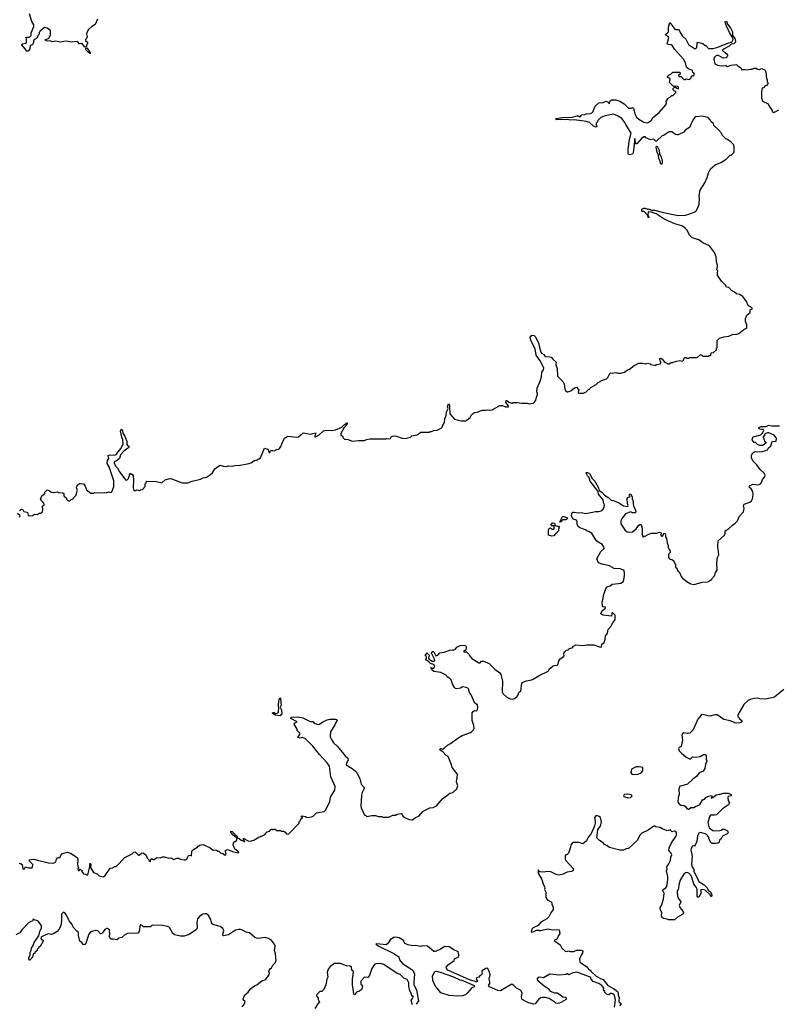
# Model space of a CAD drawing. Extents: x 2029662 to 2246637, y 225654 to 401419.
# Tile 14 of 256: x 2080804 to 2091584, y 275967 to 289979. Entities that reach past the tile are written whole.
import ezdxf

# ---------------------------------------------------------------- set-up
doc = ezdxf.new("R2010")
doc.units = 0

msp = doc.modelspace()

# ---------------------------------------------------------------- linework, layer by layer
at = {"layer": '0CON20XD'}
for points in [[(2081911, 289985), (2081878, 289912), (2081825, 289877), (2081782, 289838), (2081759, 289795), (2081754, 289775), (2081766, 289734), (2081755, 289710), (2081742, 289698), (2081740, 289685), (2081768, 289658), (2081770, 289645), (2081757, 289623), (2081749, 289591), (2081735, 289588), (2081725, 289592), (2081695, 289640), (2081685, 289642), (2081665, 289633), (2081655, 289637), (2081625, 289668), (2081535, 289660), (2081475, 289673), (2081431, 289669), (2081385, 289657), (2081315, 289672), (2081293, 289667), (2081264, 289664), (2081235, 289678), (2081195, 289671), (2081172, 289685), (2081172, 289698), (2081215, 289710), (2081230, 289725), (2081230, 289745), (2081240, 289755), (2081240, 289825), (2081195, 289860), (2081155, 289870), (2081090, 289815), (2081090, 289805), (2081080, 289795), (2081080, 289775), (2081060, 289755), (2081058, 289732), (2081028, 289702), (2081012, 289698), (2081002, 289675), (2081002, 289655), (2080987, 289623), (2080965, 289618), (2080952, 289605), (2080947, 289565), (2080935, 289542), (2080925, 289532), (2080905, 289530), (2080882, 289565), (2080830, 289625), (2080844, 289636), (2080887, 289643), (2080900, 289655), (2080900, 289705), (2080890, 289715), (2080902, 289728), (2080945, 289730), (2080967, 289753), (2080968, 289792), (2081007, 289883), (2081007, 289907), (2080978, 289955), (2080942, 290062)], [(2090840, 286205), (2090789, 286259), (2090734, 286345), (2090731, 286375), (2090738, 286405), (2090721, 286421), (2090733, 286465), (2090732, 286485), (2090718, 286535), (2090712, 286602), (2090690, 286665), (2090619, 286759), (2090525, 286802), (2090465, 286847), (2090374, 286874), (2090334, 286914), (2090302, 286985), (2090267, 287017), (2090225, 287043), (2090126, 287076), (2090015, 287122), (2089959, 287149), (2089860, 287215), (2089795, 287239), (2089746, 287244), (2089742, 287202), (2089756, 287165), (2089755, 287160), (2089745, 287164), (2089740, 287190), (2089692, 287245), (2089685, 287251), (2089665, 287248), (2089654, 287254), (2089655, 287281), (2089685, 287295), (2089705, 287296), (2089735, 287282), (2089765, 287284), (2089795, 287269), (2089838, 287268), (2089964, 287234), (2090175, 287194), (2090275, 287199), (2090325, 287209), (2090401, 287239), (2090429, 287261), (2090455, 287300), (2090470, 287355), (2090477, 287425), (2090471, 287475), (2090484, 287555), (2090550, 287655), (2090586, 287734), (2090605, 287800), (2090632, 287855), (2090700, 287915), (2090782, 287948), (2090855, 287992), (2090915, 288050), (2090925, 288050), (2090968, 288095), (2090972, 288155), (2090965, 288200), (2090923, 288243), (2090865, 288280), (2090855, 288280), (2090822, 288312), (2090805, 288330), (2090785, 288370), (2090745, 288410), (2090680, 288475), (2090675, 288500), (2090644, 288524), (2090625, 288560), (2090600, 288585), (2090515, 288607), (2090425, 288597), (2090407, 288583), (2090382, 288548), (2090332, 288445), (2090274, 288406), (2090253, 288377), (2090175, 288340), (2090155, 288338), (2090135, 288344), (2090085, 288381), (2090045, 288381), (2089974, 288336), (2089944, 288326), (2089865, 288248), (2089855, 288248), (2089825, 288277), (2089785, 288268), (2089715, 288298), (2089705, 288310), (2089685, 288310), (2089652, 288288), (2089585, 288210), (2089575, 288210), (2089567, 288227), (2089555, 288290), (2089534, 288085), (2089522, 288065), (2089485, 288057), (2089468, 288065), (2089462, 288075), (2089460, 288135), (2089480, 288275), (2089503, 288365), (2089427, 288485), (2089415, 288518), (2089372, 288572), (2089311, 288611), (2089255, 288632), (2089135, 288612), (2089074, 288586), (2089028, 288542), (2089023, 288525), (2089008, 288505), (2089008, 288485), (2089016, 288465), (2089005, 288448), (2088970, 288465), (2088910, 288515), (2088868, 288528), (2088695, 288556), (2088635, 288549), (2088595, 288559), (2088575, 288554), (2088495, 288560), (2088446, 288556), (2088430, 288565), (2088430, 288575), (2088525, 288588), (2088665, 288590), (2088735, 288610), (2088755, 288610), (2088770, 288595), (2088780, 288595), (2088800, 288625), (2088845, 288630), (2088865, 288640), (2088925, 288643), (2088960, 288665), (2088992, 288748), (2089043, 288797), (2089105, 288802), (2089145, 288818), (2089168, 288808), (2089195, 288780), (2089198, 288805), (2089208, 288825), (2089225, 288838), (2089285, 288837), (2089345, 288818), (2089405, 288782), (2089465, 288722), (2089505, 288718), (2089525, 288728), (2089536, 288716), (2089545, 288680), (2089555, 288640), (2089582, 288592), (2089615, 288563), (2089685, 288520), (2089721, 288511), (2089745, 288517), (2089788, 288545), (2089803, 288565), (2089811, 288589), (2089902, 288658), (2089998, 288765), (2090008, 288795), (2090003, 288817), (2090020, 288845), (2090020, 288855), (2090065, 288880), (2090085, 288900), (2090095, 288900), (2090140, 288945), (2090138, 288958), (2090122, 288962), (2090102, 288982), (2090102, 288998), (2090122, 289018), (2090135, 289020), (2090153, 289003), (2090178, 288995), (2090179, 289015), (2090172, 289025), (2090155, 289032), (2090115, 289030), (2090095, 289038), (2090050, 289085), (2090060, 289135), (2090047, 289147), (2090022, 289155), (2090023, 289167), (2090042, 289188), (2090070, 289205), (2090095, 289230), (2090195, 289230), (2090200, 289205), (2090182, 289188), (2090180, 289175), (2090185, 289170), (2090215, 289170), (2090255, 289130), (2090275, 289130), (2090285, 289138), (2090335, 289130), (2090357, 289153), (2090362, 289178), (2090385, 289178), (2090396, 289184), (2090403, 289205), (2090395, 289218), (2090380, 289225), (2090378, 289255), (2090360, 289265), (2090323, 289273), (2090292, 289302), (2090277, 289365), (2090248, 289418), (2090120, 289560), (2090093, 289605), (2090075, 289619), (2090030, 289625), (2090018, 289638), (2090020, 289655), (2090038, 289725), (2090029, 289739), (2089997, 289757), (2089992, 289765), (2089997, 289775), (2090028, 289795), (2090033, 289805), (2090037, 289873), (2090055, 289940), (2090125, 289842), (2090137, 289837), (2090175, 289840), (2090188, 289835), (2090202, 289795), (2090235, 289742), (2090283, 289703), (2090318, 289625), (2090405, 289568), (2090425, 289568), (2090440, 289585), (2090442, 289645), (2090455, 289660), (2090525, 289642), (2090555, 289610), (2090565, 289610), (2090605, 289570), (2090618, 289568), (2090665, 289569), (2090725, 289585), (2090895, 289651), (2090925, 289657), (2090942, 289668), (2090955, 289695), (2090951, 289721), (2090905, 289795), (2090862, 289885), (2090841, 289945), (2090845, 289960), (2090865, 289946), (2090874, 289914), (2090921, 289855), (2090946, 289805), (2090945, 289780), (2090948, 289758), (2090980, 289710), (2090991, 289675), (2090989, 289661), (2090965, 289636), (2090929, 289631), (2090899, 289601), (2090826, 289565), (2090803, 289545), (2090804, 289534), (2090838, 289518), (2090873, 289485), (2090877, 289465), (2090871, 289449), (2090854, 289436), (2090815, 289431), (2090745, 289467), (2090725, 289468), (2090705, 289460), (2090690, 289445), (2090680, 289415), (2090695, 289350), (2090734, 289334), (2090795, 289320), (2090849, 289329), (2090875, 289312), (2090925, 289330), (2091003, 289343), (2091018, 289325), (2091066, 289296), (2091075, 289270), (2091095, 289268), (2091125, 289272), (2091156, 289264), (2091195, 289277), (2091225, 289273), (2091255, 289287), (2091285, 289290), (2091300, 289275), (2091325, 289268), (2091365, 289282), (2091406, 289266), (2091418, 289235), (2091430, 289135), (2091437, 289127), (2091440, 289095), (2091450, 289085), (2091450, 289065), (2091428, 289042), (2091412, 289038), (2091385, 289010), (2091370, 289005), (2091358, 288955), (2091358, 288865), (2091375, 288820), (2091455, 288782), (2091471, 288741), (2091507, 288697), (2091516, 288666), (2091525, 288660), (2091555, 288667), (2091605, 288696)], [(2081805, 289492), (2081802, 289502), (2081785, 289511), (2081749, 289545), (2081746, 289564), (2081752, 289578), (2081765, 289573), (2081775, 289560), (2081806, 289505), (2081805, 289492)], [(2089935, 287917), (2089922, 287932), (2089916, 287966), (2089898, 288005), (2089891, 288051), (2089874, 288094), (2089860, 288165), (2089865, 288177), (2089875, 288180), (2089904, 288123), (2089906, 288065), (2089929, 288029), (2089946, 287966), (2089946, 287935), (2089935, 287917)], [(2080800, 282995), (2080828, 283012), (2080848, 283008), (2080865, 282980), (2080905, 282973), (2080913, 282965), (2080925, 282928), (2080940, 282920), (2080986, 282924), (2081015, 282940), (2081055, 282938), (2081083, 282957), (2081105, 282958), (2081126, 282975), (2081134, 283005), (2081130, 283055), (2081150, 283075), (2081148, 283098), (2081110, 283135), (2081110, 283145), (2081100, 283155), (2081120, 283205), (2081160, 283235), (2081163, 283257), (2081195, 283290), (2081225, 283280), (2081245, 283260), (2081260, 283255), (2081285, 283250), (2081335, 283258), (2081355, 283250), (2081418, 283248), (2081430, 283235), (2081432, 283202), (2081468, 283168), (2081470, 283155), (2081482, 283142), (2081495, 283130), (2081505, 283130), (2081517, 283133), (2081535, 283150), (2081565, 283160), (2081570, 283175), (2081608, 283212), (2081620, 283275), (2081628, 283285), (2081610, 283315), (2081610, 283325), (2081632, 283358), (2081653, 283377), (2081665, 283380), (2081710, 283375), (2081735, 283340), (2081755, 283290), (2081815, 283242), (2081855, 283242), (2081875, 283252), (2082035, 283248), (2082065, 283258), (2082095, 283252), (2082115, 283260), (2082143, 283337), (2082142, 283415), (2082078, 283615), (2082050, 283665), (2082053, 283707), (2082070, 283735), (2082062, 283775), (2082085, 283787), (2082155, 283782), (2082175, 283792), (2082245, 283875), (2082274, 283936), (2082272, 284005), (2082256, 284036), (2082240, 284125), (2082245, 284143), (2082255, 284150), (2082267, 284127), (2082270, 284095), (2082303, 284045), (2082326, 283976), (2082328, 283935), (2082345, 283912), (2082360, 283905), (2082351, 283885), (2082325, 283869), (2082292, 283845), (2082239, 283785), (2082226, 283734), (2082180, 283700), (2082148, 283685), (2082148, 283675), (2082166, 283625), (2082195, 283597), (2082224, 283544), (2082315, 283428), (2082335, 283432), (2082351, 283449), (2082375, 283528), (2082395, 283510), (2082405, 283510), (2082416, 283486), (2082422, 283425), (2082417, 283325), (2082425, 283290), (2082435, 283280), (2082455, 283280), (2082465, 283288), (2082515, 283280), (2082525, 283290), (2082550, 283295), (2082590, 283335), (2082590, 283375), (2082598, 283382), (2082602, 283398), (2082615, 283410), (2082745, 283408), (2082825, 283390), (2082875, 283430), (2082923, 283447), (2082955, 283450), (2083115, 283388), (2083195, 283387), (2083258, 283412), (2083375, 283438), (2083415, 283460), (2083462, 283468), (2083520, 283505), (2083545, 283530), (2083580, 283585), (2083605, 283608), (2083655, 283638), (2083705, 283623), (2083745, 283620), (2083775, 283628), (2083825, 283627), (2083867, 283637), (2083935, 283638), (2084043, 283657), (2084095, 283673), (2084135, 283703), (2084185, 283717), (2084232, 283745), (2084288, 283882), (2084333, 283865), (2084355, 283822), (2084365, 283822), (2084371, 283839), (2084384, 283846), (2084405, 283850), (2084426, 283844), (2084456, 283864), (2084485, 283866), (2084502, 283875), (2084521, 283905), (2084536, 283954), (2084573, 284025), (2084620, 284050), (2084745, 284038), (2084770, 284045), (2084835, 284098), (2084935, 284082), (2085015, 284100), (2085016, 284084), (2085002, 284055), (2085002, 284045), (2085015, 284042), (2085065, 284072), (2085125, 284127), (2085165, 284137), (2085245, 284133), (2085295, 284143), (2085385, 284182), (2085425, 284218), (2085465, 284240), (2085470, 284235), (2085447, 284205), (2085422, 284175), (2085375, 284090), (2085373, 284063), (2085385, 284060), (2085400, 284045), (2085400, 284035), (2085425, 284010), (2085477, 284007), (2085535, 283982), (2085625, 283992), (2085705, 283992), (2085743, 284007), (2085785, 284012), (2086015, 284012), (2086025, 284018), (2086065, 284013), (2086080, 284020), (2086095, 284048), (2086125, 284057), (2086165, 284052), (2086244, 284024), (2086295, 284020), (2086365, 284040), (2086383, 284057), (2086457, 284073), (2086513, 284107), (2086635, 284110), (2086643, 284117), (2086665, 284118), (2086698, 284132), (2086745, 284138), (2086800, 284165), (2086815, 284180), (2086823, 284207), (2086846, 284245), (2086851, 284299), (2086867, 284333), (2086883, 284407), (2086900, 284445), (2086892, 284475), (2086905, 284510), (2086918, 284495), (2086920, 284475), (2086922, 284372), (2086992, 284292), (2087045, 284282), (2087085, 284268), (2087145, 284272), (2087170, 284285), (2087215, 284320), (2087230, 284355), (2087245, 284370), (2087273, 284387), (2087317, 284393), (2087385, 284420), (2087435, 284420), (2087465, 284428), (2087493, 284423), (2087525, 284428), (2087635, 284488), (2087675, 284488), (2087718, 284468), (2087755, 284468), (2087762, 284475), (2087760, 284485), (2087721, 284532), (2087725, 284559), (2087735, 284559), (2087765, 284536), (2087805, 284520), (2087815, 284520), (2087825, 284530), (2087885, 284532), (2087945, 284520), (2088025, 284520), (2088055, 284512), (2088115, 284522), (2088130, 284535), (2088133, 284547), (2088150, 284565), (2088162, 284625), (2088173, 284637), (2088173, 284655), (2088162, 284685), (2088167, 284735), (2088210, 284835), (2088226, 284895), (2088233, 284965), (2088258, 284995), (2088260, 285025), (2088209, 285125), (2088154, 285205), (2088136, 285295), (2088082, 285405), (2088068, 285455), (2088070, 285475), (2088095, 285490), (2088124, 285484), (2088144, 285464), (2088191, 285365), (2088194, 285334), (2088219, 285249), (2088228, 285235), (2088261, 285215), (2088275, 285190), (2088285, 285184), (2088345, 285183), (2088366, 285176), (2088392, 285142), (2088436, 285106), (2088430, 285065), (2088453, 285015), (2088458, 284905), (2088538, 284825), (2088549, 284799), (2088561, 284721), (2088571, 284701), (2088594, 284684), (2088605, 284683), (2088645, 284699), (2088700, 284740), (2088738, 284748), (2088740, 284725), (2088758, 284715), (2088750, 284675), (2088765, 284662), (2088826, 284664), (2088865, 284682), (2088932, 284745), (2089005, 284788), (2089034, 284816), (2089095, 284848), (2089155, 284868), (2089172, 284885), (2089205, 284952), (2089243, 284947), (2089285, 284957), (2089315, 284948), (2089355, 284948), (2089407, 284963), (2089430, 284975), (2089453, 284997), (2089480, 285005), (2089545, 285060), (2089615, 285090), (2089665, 285092), (2089715, 285082), (2089742, 285092), (2089775, 285080), (2089785, 285070), (2089855, 285060), (2089865, 285070), (2089915, 285080), (2089927, 285093), (2089927, 285103), (2089911, 285145), (2089913, 285157), (2089925, 285164), (2089942, 285155), (2089974, 285115), (2089995, 285100), (2090025, 285082), (2090045, 285080), (2090075, 285100), (2090095, 285100), (2090103, 285107), (2090155, 285120), (2090195, 285128), (2090235, 285120), (2090248, 285132), (2090265, 285170), (2090285, 285170), (2090295, 285160), (2090325, 285160), (2090335, 285170), (2090445, 285170), (2090485, 285210), (2090505, 285210), (2090525, 285190), (2090605, 285190), (2090615, 285200), (2090635, 285200), (2090640, 285205), (2090642, 285238), (2090678, 285242), (2090718, 285282), (2090720, 285305), (2090730, 285315), (2090730, 285415), (2090760, 285445), (2090824, 285466), (2090895, 285473), (2090945, 285498), (2091006, 285504), (2091035, 285513), (2091105, 285570), (2091137, 285583), (2091150, 285595), (2091150, 285635), (2091130, 285685), (2091133, 285727), (2091150, 285775), (2091198, 285812), (2091195, 285850), (2091204, 285856), (2091225, 285858), (2091226, 285875), (2091170, 285910), (2091147, 285967), (2091092, 286042), (2091045, 286069), (2091005, 286076), (2090975, 286102), (2090934, 286124), (2090895, 286168), (2090862, 286172), (2090840, 286205)], [(2089347, 282163), (2089261, 282171), (2089198, 282208), (2089090, 282230), (2089041, 282251), (2089014, 282306), (2089071, 282409), (2089119, 282455), (2089116, 282475), (2089085, 282521), (2089048, 282535), (2089013, 282565), (2088945, 282668), (2088911, 282691), (2088875, 282703), (2088855, 282720), (2088775, 282750), (2088754, 282764), (2088736, 282795), (2088734, 282835), (2088726, 282856), (2088681, 282871), (2088654, 282915), (2088660, 282955), (2088675, 282969), (2088695, 282971), (2088755, 282961), (2088795, 282964), (2088855, 282954), (2088955, 282969), (2088995, 282981), (2089045, 282980), (2089075, 282991), (2089105, 283011), (2089121, 283035), (2089124, 283075), (2089109, 283105), (2089104, 283144), (2089038, 283228), (2089034, 283265), (2088923, 283413), (2088908, 283465), (2088885, 283487), (2088863, 283525), (2088865, 283537), (2088885, 283535), (2088914, 283515), (2088946, 283455), (2088985, 283411), (2089040, 283315), (2089050, 283280), (2089087, 283257), (2089125, 283212), (2089185, 283174), (2089221, 283141), (2089255, 283137), (2089340, 283100), (2089395, 283063), (2089455, 283050), (2089462, 283065), (2089450, 283095), (2089447, 283163), (2089455, 283178), (2089488, 283192), (2089480, 283205), (2089480, 283225), (2089495, 283230), (2089517, 283187), (2089518, 283158), (2089528, 283145), (2089536, 283055), (2089556, 283025), (2089572, 282978), (2089565, 282963), (2089525, 282963), (2089495, 282974), (2089422, 282948), (2089374, 282886), (2089358, 282845), (2089358, 282805), (2089415, 282717), (2089445, 282693), (2089474, 282684), (2089525, 282691), (2089576, 282734), (2089615, 282788), (2089635, 282798), (2089652, 282775), (2089660, 282745), (2089660, 282645), (2089675, 282620), (2089685, 282620), (2089695, 282630), (2089705, 282630), (2089735, 282650), (2089788, 282672), (2089865, 282670), (2089905, 282687), (2089930, 282675), (2089928, 282645), (2089935, 282630), (2089945, 282628), (2089957, 282635), (2089971, 282669), (2089985, 282672), (2089993, 282655), (2089993, 282615), (2090006, 282595), (2090018, 282535), (2090032, 282495), (2090030, 282465), (2090045, 282450), (2090060, 282415), (2090058, 282395), (2090041, 282379), (2090037, 282365), (2090037, 282325), (2090055, 282302), (2090085, 282298), (2090108, 282285), (2090135, 282220), (2090136, 282186), (2090155, 282172), (2090162, 282142), (2090182, 282125), (2090202, 282095), (2090214, 282055), (2090235, 282030), (2090295, 281984), (2090351, 281951), (2090395, 281943), (2090486, 281964), (2090515, 281974), (2090585, 281979), (2090605, 281986), (2090650, 282015), (2090662, 282038), (2090690, 282065), (2090706, 282114), (2090729, 282145), (2090724, 282255), (2090732, 282325), (2090752, 282365), (2090738, 282475), (2090742, 282565), (2090830, 282645), (2090841, 282665), (2090844, 282706), (2090887, 282733), (2090945, 282787), (2090985, 282813), (2091015, 282848), (2091043, 282907), (2091103, 282975), (2091111, 283025), (2091104, 283066), (2091112, 283085), (2091192, 283115), (2091216, 283134), (2091231, 283159), (2091239, 283215), (2091236, 283265), (2091212, 283302), (2091182, 283325), (2091188, 283345), (2091235, 283369), (2091315, 283361), (2091345, 283374), (2091359, 283391), (2091373, 283437), (2091401, 283469), (2091409, 283491), (2091408, 283505), (2091396, 283526), (2091338, 283578), (2091294, 283644), (2091235, 283700), (2091218, 283745), (2091218, 283782), (2091237, 283813), (2091265, 283832), (2091295, 283828), (2091373, 283833), (2091445, 283860), (2091460, 283885), (2091490, 283915), (2091512, 283978), (2091568, 283982), (2091570, 284025), (2091560, 284035), (2091560, 284045), (2091540, 284065), (2091465, 284098), (2091445, 284098), (2091410, 284085), (2091400, 284075), (2091400, 284065), (2091380, 284045), (2091380, 284035), (2091390, 284025), (2091390, 284005), (2091398, 283998), (2091402, 283982), (2091420, 283965), (2091418, 283952), (2091398, 283932), (2091385, 283930), (2091375, 283920), (2091335, 283920), (2091303, 283933), (2091275, 283960), (2091252, 283962), (2091228, 283998), (2091234, 284036), (2091253, 284047), (2091285, 284050), (2091293, 284057), (2091348, 284072), (2091368, 284092), (2091390, 284135), (2091385, 284148), (2091364, 284146), (2091334, 284154), (2091320, 284165), (2091320, 284175), (2091355, 284191), (2091425, 284190), (2091465, 284208), (2091505, 284200), (2091615, 284200)], [(2080795, 282902), (2080810, 282915), (2080808, 282925), (2080772, 282952)], [(2088495, 282830), (2088490, 282835), (2088525, 282910), (2088545, 282910), (2088588, 282895), (2088598, 282885), (2088594, 282875), (2088575, 282863), (2088528, 282862), (2088505, 282832), (2088495, 282830)], [(2088375, 282630), (2088330, 282645), (2088328, 282715), (2088337, 282743), (2088357, 282747), (2088375, 282730), (2088405, 282730), (2088410, 282735), (2088408, 282778), (2088375, 282778), (2088360, 282785), (2088385, 282817), (2088395, 282820), (2088412, 282815), (2088422, 282782), (2088455, 282770), (2088472, 282772), (2088480, 282755), (2088468, 282725), (2088468, 282705), (2088452, 282688), (2088448, 282672), (2088435, 282670), (2088422, 282658), (2088405, 282633), (2088375, 282630)], [(2080795, 277974), (2080815, 277972), (2080837, 277955), (2080848, 277895), (2080855, 277890), (2080873, 277897), (2080888, 277922), (2080935, 277909), (2080975, 277909), (2080988, 277915), (2080992, 277955), (2080944, 278004), (2080940, 278025), (2081005, 278031), (2081055, 278020), (2081215, 277979), (2081285, 277976), (2081316, 277994), (2081329, 278035), (2081340, 278050), (2081355, 278058), (2081377, 278053), (2081395, 278100), (2081410, 278115), (2081485, 278132), (2081499, 278129), (2081525, 278120), (2081622, 278055), (2081629, 278025), (2081628, 277965), (2081633, 277923), (2081640, 277915), (2081640, 277905), (2081630, 277895), (2081635, 277870), (2081648, 277872), (2081665, 277890), (2081675, 277880), (2081688, 277878), (2081690, 277855), (2081712, 277822), (2081745, 277820), (2081755, 277810), (2081775, 277810), (2081796, 277905), (2081805, 277978), (2081817, 277955), (2081813, 277915), (2081855, 277843), (2081905, 277822), (2081935, 277797), (2081995, 277779), (2082020, 277800), (2082090, 277905), (2082125, 277910), (2082155, 277930), (2082175, 277930), (2082300, 278055), (2082405, 278108), (2082429, 278131), (2082447, 278137), (2082495, 278090), (2082505, 278090), (2082535, 278119), (2082555, 278124), (2082595, 278100), (2082605, 278088), (2082618, 278048), (2082640, 278025), (2082640, 278015), (2082665, 278000), (2082672, 278035), (2082685, 278043), (2082705, 278028), (2082715, 278027), (2082755, 278058), (2082803, 278053), (2082835, 278068), (2082865, 278068), (2082925, 278047), (2082955, 278053), (2082968, 278048), (2082988, 278028), (2083045, 278048), (2083065, 278048), (2083090, 278035), (2083145, 278021), (2083165, 278023), (2083182, 278035), (2083195, 278070), (2083210, 278085), (2083235, 278090), (2083248, 278082), (2083253, 278143), (2083260, 278155), (2083305, 278187), (2083325, 278192), (2083344, 278216), (2083365, 278230), (2083415, 278241), (2083515, 278196), (2083555, 278163), (2083595, 278167), (2083625, 278148), (2083637, 278147), (2083665, 278118), (2083692, 278112), (2083725, 278090), (2083736, 278094), (2083742, 278105), (2083730, 278135), (2083730, 278155), (2083762, 278168), (2083845, 278136), (2083920, 278125), (2083918, 278135), (2083864, 278175), (2083843, 278235), (2083848, 278262), (2083861, 278279), (2083890, 278300), (2083900, 278330), (2083928, 278328), (2083955, 278303), (2083992, 278288), (2084005, 278280), (2084008, 278285), (2083992, 278302), (2083985, 278330), (2084055, 278293), (2084085, 278290), (2084137, 278303), (2084185, 278330), (2084203, 278347), (2084225, 278350), (2084235, 278360), (2084245, 278360), (2084290, 278385), (2084325, 278420), (2084357, 278433), (2084364, 278446), (2084385, 278460), (2084395, 278460), (2084405, 278450), (2084425, 278460), (2084445, 278460), (2084455, 278440), (2084515, 278440), (2084525, 278430), (2084555, 278430), (2084565, 278420), (2084575, 278420), (2084605, 278390), (2084635, 278392), (2084780, 278545), (2084780, 278565), (2084798, 278582), (2084802, 278608), (2084827, 278623), (2084825, 278630), (2084812, 278632), (2084814, 278646), (2084825, 278650), (2084865, 278641), (2084895, 278626), (2084956, 278634), (2084980, 278645), (2085025, 278692), (2085135, 278713), (2085162, 278735), (2085218, 278855), (2085228, 278915), (2085286, 279014), (2085293, 279065), (2085233, 279205), (2085210, 279355), (2085177, 279405), (2085070, 279520), (2084975, 279642), (2084865, 279748), (2084825, 279766), (2084795, 279754), (2084762, 279762), (2084792, 279805), (2084790, 279825), (2084753, 279863), (2084750, 279885), (2084710, 279955), (2084715, 279970), (2084750, 279985), (2084660, 280035), (2084660, 280045), (2084668, 280052), (2084755, 280058), (2084833, 280043), (2084935, 279990), (2084975, 279990), (2084995, 279970), (2085045, 279950), (2085070, 279955), (2085115, 279986), (2085180, 280015), (2085217, 280023), (2085297, 280027), (2085315, 280020), (2085320, 280005), (2085310, 279995), (2085290, 279945), (2085228, 279845), (2085223, 279775), (2085243, 279725), (2085268, 279688), (2085325, 279634), (2085435, 279502), (2085475, 279470), (2085479, 279441), (2085455, 279400), (2085448, 279375), (2085535, 279322), (2085584, 279285), (2085600, 279265), (2085644, 279175), (2085662, 279102), (2085710, 279050), (2085675, 278982), (2085666, 278945), (2085659, 278785), (2085661, 278765), (2085705, 278670), (2085715, 278660), (2085725, 278660), (2085745, 278640), (2085815, 278652), (2085865, 278652), (2085908, 278638), (2085955, 278640), (2085965, 278630), (2086055, 278632), (2086113, 278657), (2086149, 278661), (2086175, 278672), (2086225, 278682), (2086235, 278680), (2086261, 278641), (2086284, 278624), (2086345, 278599), (2086386, 278594), (2086434, 278626), (2086482, 278645), (2086545, 278717), (2086640, 278765), (2086685, 278770), (2086735, 278792), (2086820, 278890), (2086875, 278934), (2086925, 278973), (2086965, 278982), (2087023, 279035), (2087036, 279075), (2087018, 279135), (2087031, 279231), (2087028, 279245), (2086992, 279295), (2086958, 279335), (2086948, 279375), (2086898, 279495), (2086870, 279510), (2086825, 279559), (2086787, 279585), (2086784, 279596), (2086795, 279606), (2086825, 279600), (2086845, 279610), (2086890, 279655), (2086935, 279678), (2087050, 279765), (2087098, 279792), (2087217, 279833), (2087239, 279851), (2087260, 279875), (2087268, 279895), (2087266, 279936), (2087243, 280007), (2087240, 280115), (2087254, 280136), (2087275, 280150), (2087305, 280143), (2087313, 280147), (2087322, 280185), (2087317, 280227), (2087282, 280255), (2087229, 280369), (2087203, 280405), (2087188, 280455), (2087178, 280465), (2087155, 280477), (2087105, 280483), (2087074, 280466), (2087025, 280457), (2087005, 280463), (2086992, 280475), (2086965, 280512), (2086945, 280583), (2086925, 280606), (2086895, 280621), (2086870, 280650), (2086795, 280687), (2086695, 280701), (2086668, 280725), (2086655, 280760), (2086673, 280753), (2086697, 280753), (2086709, 280785), (2086695, 280802), (2086647, 280817), (2086623, 280843), (2086590, 280865), (2086580, 280885), (2086590, 280895), (2086590, 280915), (2086580, 280925), (2086580, 280945), (2086590, 280955), (2086590, 280965), (2086595, 280970), (2086630, 280935), (2086620, 280895), (2086631, 280881), (2086672, 280852), (2086695, 280848), (2086709, 280855), (2086708, 280878), (2086664, 280964), (2086672, 280988), (2086685, 280988), (2086702, 280975), (2086725, 280928), (2086755, 280938), (2086783, 280967), (2086845, 280978), (2086925, 281008), (2086955, 281010), (2086970, 281005), (2087005, 281023), (2087025, 281050), (2087070, 281075), (2087115, 281080), (2087145, 281072), (2087157, 281055), (2087151, 281009), (2087124, 280996), (2087123, 280985), (2087162, 280982), (2087195, 280952), (2087213, 280915), (2087235, 280890), (2087335, 280828), (2087355, 280828), (2087375, 280850), (2087405, 280848), (2087485, 280818), (2087565, 280738), (2087636, 280686), (2087649, 280659), (2087672, 280565), (2087668, 280415), (2087682, 280385), (2087737, 280337), (2087783, 280313), (2087815, 280310), (2087845, 280320), (2087876, 280344), (2087895, 280370), (2087908, 280405), (2087928, 280425), (2087938, 280445), (2087943, 280515), (2087954, 280546), (2088015, 280571), (2088065, 280578), (2088101, 280589), (2088194, 280646), (2088325, 280710), (2088338, 280735), (2088395, 280784), (2088415, 280791), (2088455, 280792), (2088466, 280814), (2088476, 280855), (2088494, 280885), (2088547, 280915), (2088553, 280925), (2088547, 280965), (2088562, 280985), (2088585, 281006), (2088609, 281011), (2088629, 281031), (2088665, 281040), (2088684, 281066), (2088719, 281081), (2088815, 281072), (2088874, 281084), (2088975, 281081), (2089055, 281053), (2089075, 281050), (2089082, 281055), (2089085, 281090), (2089118, 281115), (2089133, 281165), (2089137, 281205), (2089169, 281251), (2089178, 281302), (2089215, 281344), (2089243, 281397), (2089278, 281445), (2089276, 281506), (2089245, 281540), (2089235, 281540), (2089228, 281532), (2089225, 281490), (2089105, 281503), (2089073, 281525), (2089075, 281540), (2089097, 281573), (2089140, 281605), (2089135, 281618), (2089105, 281622), (2089097, 281637), (2089093, 281695), (2089108, 281742), (2089110, 281785), (2089142, 281885), (2089165, 281908), (2089205, 281922), (2089235, 281947), (2089325, 281954), (2089355, 281961), (2089393, 281985), (2089411, 282065), (2089411, 282111), (2089398, 282145), (2089347, 282163)], [(2091675, 280445), (2091550, 280345), (2091525, 280333), (2091415, 280310), (2091335, 280312), (2091295, 280322), (2091255, 280319), (2091195, 280307), (2091168, 280292), (2091105, 280235), (2091020, 280085), (2091020, 280065), (2091040, 280045), (2091045, 280030), (2091080, 280005), (2091078, 279985), (2091060, 279975), (2090985, 279968), (2090975, 279978), (2090915, 280003), (2090822, 280022), (2090730, 280085), (2090695, 280088), (2090625, 280070), (2090515, 280090), (2090499, 280081), (2090455, 280024), (2090386, 279875), (2090338, 279828), (2090315, 279819), (2090295, 279819), (2090255, 279829), (2090233, 279815), (2090227, 279795), (2090236, 279725), (2090214, 279636), (2090185, 279620), (2090176, 279605), (2090188, 279575), (2090215, 279545), (2090285, 279486), (2090345, 279458), (2090375, 279490), (2090425, 279483), (2090485, 279496), (2090535, 279520), (2090562, 279522), (2090572, 279512), (2090570, 279455), (2090580, 279425), (2090562, 279385), (2090554, 279325), (2090530, 279285), (2090471, 279259), (2090435, 279209), (2090381, 279169), (2090305, 279101), (2090190, 279065), (2090183, 279025), (2090188, 278955), (2090172, 278908), (2090167, 278845), (2090185, 278818), (2090212, 278802), (2090257, 278797), (2090275, 278784), (2090295, 278754), (2090315, 278743), (2090327, 278743), (2090354, 278766), (2090395, 278770), (2090420, 278780), (2090475, 278808), (2090492, 278825), (2090525, 278880), (2090535, 278880), (2090556, 278894), (2090565, 278908), (2090603, 278927), (2090647, 278937), (2090652, 278925), (2090650, 278910), (2090640, 278905), (2090645, 278900), (2090650, 278910), (2090665, 278912), (2090713, 278947), (2090755, 278958), (2090775, 278956), (2090815, 278971), (2090885, 278971), (2090918, 278958), (2090926, 278946), (2090925, 278932), (2090886, 278924), (2090879, 278915), (2090883, 278863), (2090902, 278835), (2090888, 278805), (2090805, 278750), (2090718, 278665), (2090685, 278658), (2090632, 278658), (2090618, 278635), (2090597, 278553), (2090615, 278480), (2090665, 278439), (2090675, 278434), (2090765, 278439), (2090785, 278444), (2090805, 278459), (2090829, 278459), (2090875, 278438), (2090882, 278415), (2090878, 278402), (2090868, 278392), (2090805, 278362), (2090786, 278324), (2090760, 278305), (2090756, 278274), (2090735, 278261), (2090705, 278258), (2090655, 278258), (2090645, 278262), (2090633, 278275), (2090594, 278365), (2090575, 278386), (2090559, 278391), (2090495, 278412), (2090467, 278403), (2090448, 278365), (2090440, 278285), (2090415, 278230), (2090405, 278220), (2090385, 278222), (2090375, 278218), (2090356, 278185), (2090354, 278165), (2090372, 278075), (2090362, 277955), (2090371, 277925), (2090395, 277888), (2090398, 277855), (2090472, 277712), (2090545, 277666), (2090586, 277625), (2090600, 277590), (2090635, 277568), (2090650, 277525), (2090648, 277502), (2090642, 277502), (2090630, 277525), (2090555, 277593), (2090515, 277602), (2090493, 277597), (2090502, 277565), (2090493, 277535), (2090468, 277492), (2090455, 277490), (2090443, 277505), (2090443, 277605), (2090428, 277635), (2090396, 277675), (2090361, 277791), (2090325, 277832), (2090295, 277843), (2090275, 277837), (2090253, 277817), (2090220, 277765), (2090200, 277735), (2090182, 277668), (2090178, 277612), (2090161, 277575), (2090159, 277555), (2090168, 277485), (2090209, 277425), (2090189, 277375), (2090190, 277365), (2090198, 277345), (2090246, 277286), (2090250, 277275), (2090245, 277256), (2090225, 277239), (2090162, 277208), (2090119, 277171), (2090035, 277171), (2090015, 277180), (2089965, 277186), (2089941, 277205), (2089936, 277225), (2089939, 277275), (2089923, 277305), (2089918, 277345), (2089937, 277375), (2089966, 277465), (2089973, 277545), (2089953, 277585), (2089960, 277600), (2089996, 277624), (2090013, 277645), (2090026, 277745), (2090026, 277785), (2090007, 277865), (2090016, 277895), (2090014, 277925), (2090041, 277965), (2090064, 278015), (2090067, 278063), (2090084, 278095), (2090075, 278120), (2090042, 278155), (2090047, 278195), (2090078, 278265), (2090140, 278355), (2090148, 278375), (2090148, 278405), (2090140, 278425), (2090115, 278432), (2090084, 278424), (2090072, 278432), (2090065, 278448), (2090015, 278438), (2089975, 278457), (2089955, 278458), (2089915, 278483), (2089855, 278492), (2089845, 278500), (2089825, 278500), (2089747, 278445), (2089657, 278403), (2089628, 278372), (2089592, 278305), (2089468, 278185), (2089435, 278179), (2089395, 278161), (2089345, 278159), (2089195, 278197), (2089165, 278222), (2089125, 278240), (2089105, 278263), (2089055, 278298), (2089017, 278335), (2089031, 278449), (2089042, 278475), (2089067, 278503), (2089080, 278565), (2089066, 278626), (2089050, 278640), (2089025, 278651), (2089003, 278647), (2088983, 278625), (2088990, 278575), (2088993, 278547), (2088982, 278505), (2088953, 278435), (2088924, 278385), (2088892, 278348), (2088868, 278295), (2088815, 278250), (2088765, 278270), (2088675, 278270), (2088648, 278235), (2088643, 278205), (2088611, 278119), (2088595, 278100), (2088575, 278092), (2088565, 278080), (2088566, 278034), (2088573, 278015), (2088683, 277895), (2088672, 277865), (2088655, 277857), (2088595, 277848), (2088535, 277820), (2088475, 277806), (2088435, 277814), (2088362, 277852), (2088323, 277857), (2088245, 277846), (2088203, 277853), (2088192, 277862), (2088185, 277880), (2088180, 277875), (2088182, 277835), (2088232, 277742), (2088250, 277675), (2088270, 277645), (2088278, 277615), (2088273, 277603), (2088290, 277565), (2088288, 277505), (2088292, 277485), (2088315, 277450), (2088327, 277447), (2088345, 277430), (2088370, 277425), (2088373, 277393), (2088392, 277352), (2088392, 277315), (2088359, 277271), (2088335, 277212), (2088305, 277183), (2088218, 277135), (2088181, 277089), (2088112, 277055), (2088092, 277035), (2088080, 276995), (2088125, 277003), (2088155, 277023), (2088195, 277020), (2088205, 277012), (2088251, 277029), (2088325, 277040), (2088385, 277029), (2088435, 277031), (2088478, 277025), (2088489, 276975), (2088469, 276945), (2088445, 276890), (2088420, 276885), (2088415, 276870), (2088492, 276815), (2088517, 276765), (2088565, 276724), (2088585, 276720), (2088615, 276728), (2088635, 276720), (2088685, 276720), (2088734, 276736), (2088765, 276738), (2088795, 276738), (2088815, 276730), (2088812, 276695), (2088791, 276665), (2088770, 276615), (2088774, 276565), (2088867, 276507), (2088895, 276468), (2088920, 276455), (2088934, 276434), (2089005, 276370), (2089079, 276329)], [(2084505, 280074), (2084445, 280080), (2084400, 280105), (2084400, 280115), (2084415, 280120), (2084425, 280120), (2084445, 280107), (2084468, 280108), (2084485, 280120), (2084492, 280195), (2084486, 280206), (2084488, 280235), (2084497, 280307), (2084505, 280328), (2084513, 280315), (2084522, 280225), (2084512, 280195), (2084526, 280166), (2084534, 280115), (2084528, 280085), (2084505, 280074)], [(2089535, 279237), (2089605, 279244), (2089645, 279260), (2089655, 279270), (2089668, 279295), (2089670, 279335), (2089615, 279346), (2089575, 279346), (2089508, 279312), (2089498, 279265), (2089515, 279243), (2089535, 279237)], [(2089455, 278907), (2089495, 278912), (2089517, 278933), (2089505, 278947), (2089455, 278956), (2089415, 278953), (2089398, 278945), (2089393, 278935), (2089400, 278925), (2089455, 278907)], [(2083900, 278330), (2083895, 278330), (2083835, 278378), (2083809, 278415), (2083808, 278432), (2083825, 278426), (2083889, 278365), (2083902, 278345), (2083900, 278330)], [(2081832, 277005), (2081805, 276989), (2081786, 276965), (2081740, 276825), (2081727, 276813), (2081705, 276818), (2081690, 276845), (2081658, 276868), (2081642, 276945), (2081641, 276991), (2081615, 277008), (2081565, 277063), (2081549, 277105), (2081509, 277155), (2081465, 277246), (2081445, 277270), (2081425, 277278), (2081400, 277250), (2081397, 277145), (2081388, 277092), (2081381, 277065), (2081360, 277030), (2081335, 277003), (2081285, 276972), (2081255, 276963), (2081211, 276969), (2081112, 276928), (2081106, 276915), (2081110, 276900), (2081140, 276875), (2081138, 276865), (2081095, 276790), (2081070, 276775), (2081070, 276765), (2081050, 276745), (2081050, 276735), (2081020, 276705), (2081018, 276692), (2081005, 276690), (2080995, 276680), (2080984, 276636), (2080945, 276590), (2080934, 276614), (2080936, 276635), (2080953, 276665), (2080954, 276705), (2080967, 276733), (2080971, 276765), (2080994, 276804), (2081011, 276845), (2081076, 276944), (2081091, 277005), (2081115, 277055), (2081114, 277084), (2081100, 277110), (2081065, 277149), (2081045, 277161), (2081023, 277163), (2080995, 277177), (2080985, 277150), (2080964, 277146), (2080931, 277129), (2080837, 277033), (2080804, 276986), (2080750, 276955)], [(2083968, 275932), (2084002, 275975), (2084010, 276005), (2083985, 276030), (2083983, 276045), (2084005, 276102), (2084055, 276138), (2084085, 276182), (2084117, 276213), (2084153, 276237), (2084176, 276244), (2084255, 276307), (2084290, 276315), (2084304, 276326), (2084353, 276385), (2084357, 276405), (2084347, 276435), (2084352, 276448), (2084368, 276472), (2084387, 276485), (2084406, 276524), (2084436, 276555), (2084451, 276585), (2084444, 276685), (2084429, 276735), (2084438, 276795), (2084420, 276835), (2084385, 276874), (2084345, 276904), (2084295, 276919), (2084195, 276903), (2084175, 276907), (2084150, 276920), (2084074, 276984), (2084025, 276995), (2083975, 277024), (2083944, 277034), (2083915, 277032), (2083875, 277020), (2083775, 276954), (2083703, 276943), (2083693, 276953), (2083694, 276964), (2083707, 277015), (2083692, 277045), (2083656, 277076), (2083565, 277096), (2083546, 277106), (2083532, 277132), (2083522, 277175), (2083492, 277232), (2083463, 277253), (2083445, 277256), (2083411, 277249), (2083362, 277218), (2083336, 277185), (2083326, 277125), (2083329, 277055), (2083320, 277030), (2083215, 276959), (2083145, 276939), (2083094, 276936), (2083005, 276957), (2082985, 276973), (2082935, 277059), (2082905, 277075), (2082835, 277089), (2082695, 277092), (2082682, 277088), (2082665, 277070), (2082585, 277068), (2082565, 277070), (2082548, 277088), (2082525, 277098), (2082511, 277075), (2082502, 277005), (2082485, 276981), (2082340, 276975), (2082302, 276958), (2082255, 276920), (2082215, 276907), (2082184, 276886), (2082134, 276896), (2082100, 276895), (2082078, 276935), (2082084, 276956), (2082082, 277025), (2082055, 277048), (2082045, 277048), (2082015, 277030), (2081978, 276982), (2081955, 276972), (2081914, 277014), (2081885, 277018), (2081832, 277005)], [(2089269, 275925), (2089283, 276025), (2089269, 276095), (2089245, 276116), (2089225, 276122), (2089208, 276122), (2089185, 276102), (2089155, 276110), (2089130, 276135), (2089128, 276148), (2089112, 276162), (2089117, 276195), (2089085, 276237), (2089044, 276265), (2088965, 276290), (2088936, 276325), (2088925, 276352), (2088898, 276362), (2088745, 276422), (2088725, 276423), (2088665, 276409), (2088615, 276387), (2088595, 276400), (2088585, 276400), (2088575, 276390), (2088485, 276384), (2088345, 276397), (2088255, 276342), (2088205, 276352), (2088181, 276349), (2088164, 276326), (2088174, 276304), (2088265, 276228), (2088325, 276190), (2088352, 276152), (2088415, 276130), (2088455, 276130), (2088534, 276074), (2088575, 276069), (2088578, 276035), (2088515, 275997), (2088485, 275984), (2088455, 275980), (2088430, 275985), (2088414, 276004), (2088392, 276012), (2088339, 276049), (2088285, 276063), (2088244, 276066), (2088221, 276059), (2088184, 276036), (2088137, 275973), (2088115, 275971), (2088066, 275984), (2088045, 275989), (2087954, 276035), (2087946, 276075), (2087952, 276125), (2087937, 276157), (2087928, 276168), (2087874, 276195), (2087835, 276233), (2087805, 276252), (2087645, 276161), (2087605, 276165), (2087488, 276215), (2087476, 276235), (2087493, 276265), (2087494, 276285), (2087483, 276323), (2087498, 276385), (2087485, 276437), (2087462, 276482), (2087435, 276477), (2087381, 276445), (2087377, 276427), (2087383, 276405), (2087375, 276388), (2087345, 276368), (2087335, 276352), (2087305, 276342), (2087300, 276325), (2087316, 276295), (2087315, 276284), (2087195, 276320), (2086990, 276410), (2086895, 276455), (2086877, 276475), (2086874, 276495), (2086904, 276536), (2086985, 276592), (2086992, 276615), (2087041, 276639), (2087051, 276655), (2087053, 276675), (2087042, 276715), (2086981, 276741), (2086915, 276785), (2086855, 276789), (2086777, 276743), (2086715, 276721), (2086695, 276721), (2086605, 276796), (2086535, 276798), (2086505, 276791), (2086435, 276804), (2086395, 276800), (2086333, 276813), (2086284, 276834), (2086265, 276874), (2086252, 276885), (2086205, 276912), (2086155, 276924), (2086122, 276918), (2086074, 276885), (2086035, 276830), (2086016, 276814), (2085884, 276826), (2085870, 276825), (2085914, 276795), (2086125, 276689), (2086196, 276645), (2086209, 276599), (2086249, 276549), (2086385, 276463), (2086404, 276444), (2086421, 276395), (2086411, 276285), (2086414, 276245), (2086451, 276171), (2086479, 276015), (2086443, 275967)], [(2086386, 275964), (2086390, 275975), (2086372, 276025), (2086398, 276055), (2086400, 276085), (2086395, 276090), (2086382, 276082), (2086380, 276115), (2086355, 276160), (2086343, 276225), (2086342, 276275), (2086315, 276320), (2086269, 276339), (2086215, 276390), (2086176, 276406), (2085984, 276534), (2085935, 276550), (2085870, 276545), (2085854, 276536), (2085812, 276478), (2085783, 276377), (2085755, 276350), (2085715, 276352), (2085705, 276348), (2085660, 276295), (2085660, 276255), (2085680, 276235), (2085670, 276185), (2085640, 276155), (2085595, 276140), (2085578, 276105), (2085565, 276102), (2085558, 276115), (2085539, 276245), (2085541, 276325), (2085554, 276424), (2085548, 276438), (2085531, 276455), (2085524, 276495), (2085505, 276508), (2085454, 276514), (2085368, 276548), (2085285, 276549), (2085220, 276505), (2085192, 276468), (2085179, 276425), (2085186, 276354), (2085173, 276325), (2085160, 276245), (2085131, 276179), (2085105, 276150), (2085072, 276148), (2085030, 276105), (2085028, 276088), (2085052, 276055), (2085050, 276035), (2085061, 276015), (2085071, 275995), (2085045, 275973), (2085001, 275909)], [(2087035, 276084), (2086915, 276092), (2086795, 276132), (2086745, 276196), (2086719, 276219), (2086680, 276305), (2086678, 276372), (2086712, 276435), (2086732, 276438), (2086785, 276425), (2086975, 276358), (2087065, 276316), (2087095, 276309), (2087270, 276235), (2087276, 276225), (2087272, 276218), (2087235, 276204), (2087170, 276125), (2087145, 276104), (2087105, 276090), (2087035, 276084)], [(2089079, 276329), (2089108, 276318), (2089172, 276235), (2089251, 276191), (2089308, 276148), (2089320, 276130), (2089320, 276095), (2089332, 276065), (2089329, 276009), (2089335, 275996), (2089357, 275985), (2089363, 275975), (2089337, 275945)]]:
    msp.add_lwpolyline(points, dxfattribs=at)

doc.saveas('drawing.dxf')
